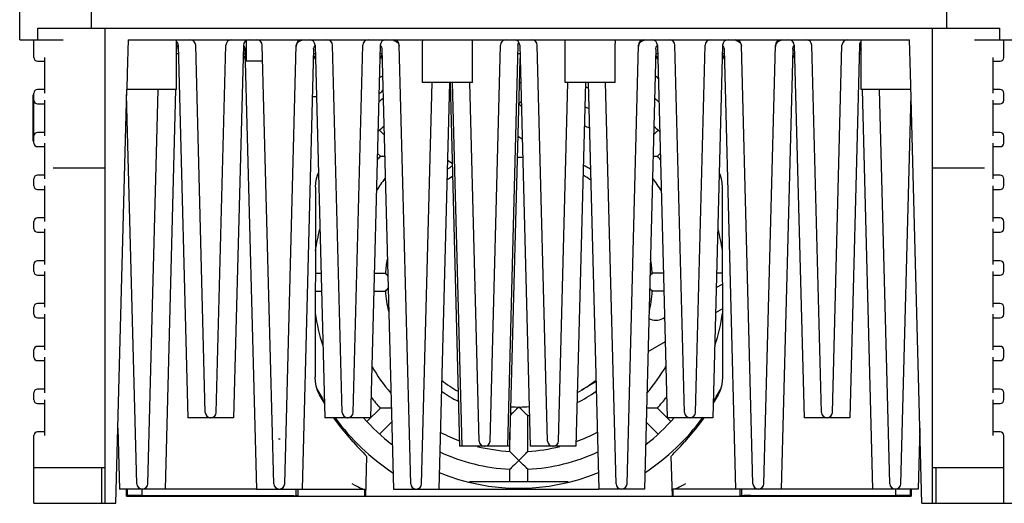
# Model space of a CAD drawing. Extents: x 33 to 410, y 12 to 287.
# Tile 2 of 18: x 58 to 127, y 57 to 91. Entities that reach past the tile are written whole.
import ezdxf

# ---------------------------------------------------------------- set-up
doc = ezdxf.new("R2010")
doc.units = 0
doc.header["$LTSCALE"] = 23.1
doc.layers.get('0').update_dxf_attribs({"linetype": 'CONTINUOUS'})
doc.layers.add('ALL_DIM', color=7, linetype='CONTINUOUS')
doc.dimstyles.get("Standard").update_dxf_attribs({"dimtxt": 2.5, "dimasz": 2.5, "dimexe": 1.25, "dimexo": 0.625, "dimtad": 1, "dimcen": 2.5, "dimazin": 3, "dimtfac": 1, "dimtmove": 0, "dimatfit": 3})

# ---------------------------------------------------------------- blocks, each defined once
blk = doc.blocks.new('_OPEN')
at = {"color": 0, "linetype": 'BYBLOCK'}
for p, q in [((0, 0), (-1, 0.25)), ((-1, -0.25), (0, 0)), ((-1, 0), (0, 0))]:
    blk.add_line(p, q, dxfattribs=at)
blk = doc.blocks.new('*D10')
at = {"layer": 'ALL_DIM', "color": 2, "linetype": 'CONTINUOUS'}
for p, q in [((100.356, 93.099), (149.707, 93.099)), ((148.707, 93.099), (148.707, 75.099)), ((148.707, 57.099), (148.707, 75.099)), ((126.106, 57.099), (149.707, 57.099))]:
    blk.add_line(p, q, dxfattribs=at)
at = {"layer": 'ALL_DIM', "color": 2, "linetype": 'CONTINUOUS', "xscale": 2, "yscale": 2, "zscale": 2}
for p, rotation in [((148.707, 93.099), 90), ((148.707, 57.099), 270)]:
    blk.add_blockref('_OPEN', p, dxfattribs=dict(at, rotation=rotation))
blk = doc.blocks.new('*D11')
at = {"layer": 'ALL_DIM', "color": 2, "linetype": 'CONTINUOUS'}
for p, q in [((126.838, 89.599), (139.351, 89.599)), ((138.351, 89.599), (138.351, 73.349)), ((138.351, 57.099), (138.351, 73.349)), ((126.106, 57.099), (139.351, 57.099))]:
    blk.add_line(p, q, dxfattribs=at)
at = {"layer": 'ALL_DIM', "color": 2, "linetype": 'CONTINUOUS', "xscale": 2, "yscale": 2, "zscale": 2}
for p, rotation in [((138.351, 89.599), 90), ((138.351, 57.099), 270)]:
    blk.add_blockref('_OPEN', p, dxfattribs=dict(at, rotation=rotation))

msp = doc.modelspace()

# ---------------------------------------------------------------- linework, layer by layer
at = {"color": 7, "linetype": 'CONTINUOUS'}
for p, q in [((57.856, 89.599), (57.856, 94.599)), ((62.856, 91.599), (62.856, 90.399)), ((122.856, 90.399), (122.856, 91.599)), ((59.123, 89.599), (59.123, 90.399)), ((59.123, 90.399), (126.588, 90.399)), ((63.856, 57.099), (63.856, 90.399)), ((121.856, 57.099), (121.856, 90.399)), ((126.588, 89.599), (126.588, 90.399)), ((57.856, 89.599), (60.911, 89.599)), ((58.856, 88.349), (58.856, 89.599)), ((65.457, 89.599), (65.396, 87.262)), ((65.457, 89.599), (120.255, 89.599)), ((68.856, 86.099), (68.856, 89.599)), ((68.951, 89.164), (68.973, 89.183)), ((68.972, 89.209), (69.656, 63.099)), ((70.871, 63.464), (70.197, 89.209)), ((71.64, 63.464), (72.315, 89.209)), ((73.54, 89.209), (72.856, 63.099)), ((73.539, 89.184), (73.571, 89.152)), ((73.731, 89.538), (73.731, 88.099)), ((75.671, 58.464), (74.866, 89.209)), ((76.44, 58.464), (77.246, 89.209)), ((77.267, 89.256), (77.245, 89.151)), ((78.54, 89.151), (78.573, 89.184)), ((78.572, 89.209), (79.256, 63.099)), ((80.471, 63.464), (79.797, 89.209)), ((81.24, 63.464), (81.915, 89.209)), ((83.14, 89.209), (82.456, 63.099)), ((83.139, 89.184), (83.171, 89.152)), ((84.445, 89.256), (84.467, 89.151)), ((85.271, 58.464), (84.466, 89.209)), ((86.106, 86.599), (86.106, 89.324)), ((89.602, 89.599), (89.606, 89.586)), ((89.606, 86.599), (89.606, 89.586)), ((90.84, 61.464), (91.567, 89.209)), ((92.792, 89.209), (92.056, 61.099)), ((92.92, 89.209), (93.656, 61.099)), ((94.871, 61.464), (94.145, 89.209)), ((96.106, 86.599), (96.106, 89.586)), ((99.606, 86.599), (99.606, 89.324)), ((100.44, 58.464), (101.246, 89.209)), ((101.267, 89.256), (101.245, 89.151)), ((102.54, 89.151), (102.573, 89.184)), ((102.572, 89.209), (103.256, 63.099)), ((104.471, 63.464), (103.797, 89.209)), ((105.24, 63.464), (105.915, 89.209)), ((107.14, 89.209), (106.456, 63.099)), ((107.139, 89.184), (107.171, 89.152)), ((108.445, 89.256), (108.467, 89.151)), ((109.271, 58.464), (108.466, 89.209)), ((110.04, 58.464), (110.846, 89.209)), ((110.867, 89.256), (110.845, 89.151)), ((112.14, 89.151), (112.173, 89.184)), ((112.172, 89.209), (112.856, 63.099)), ((114.071, 63.464), (113.397, 89.209)), ((114.84, 63.464), (115.515, 89.209)), ((116.74, 89.209), (116.056, 63.099)), ((116.739, 89.183), (116.76, 89.164)), ((116.856, 86.099), (116.856, 89.599)), ((124.8, 89.599), (127.856, 89.599)), ((126.856, 88.349), (126.856, 89.599)), ((68.988, 88.599), (68.856, 88.599)), ((73.657, 88.599), (73.524, 88.599)), ((73.648, 88.94), (74.456, 58.099)), ((78.463, 88.94), (77.656, 58.099)), ((78.588, 88.599), (78.455, 88.599)), ((83.257, 88.599), (83.124, 88.599)), ((83.248, 88.94), (84.056, 58.099)), ((92.936, 88.599), (92.776, 88.599)), ((102.463, 88.94), (101.656, 58.099)), ((102.588, 88.599), (102.455, 88.599)), ((107.257, 88.599), (107.124, 88.599)), ((107.248, 88.94), (108.056, 58.099)), ((112.063, 88.94), (111.256, 58.099)), ((112.188, 88.599), (112.055, 88.599)), ((116.856, 88.599), (116.724, 88.599)), ((59.106, 88.099), (59.606, 88.099)), ((59.606, 88.349), (59.606, 85.849)), ((74.895, 88.099), (73.731, 88.099)), ((92.916, 88.209), (92.206, 61.099)), ((92.915, 88.194), (92.921, 88.185)), ((126.106, 85.849), (126.106, 88.349)), ((126.106, 88.099), (126.606, 88.099)), ((65.396, 87.262), (65.365, 86.099)), ((92.975, 87.101), (92.887, 87.101)), ((92.975, 87.099), (92.887, 87.099)), ((86.04, 58.464), (86.777, 86.599)), ((89.606, 86.599), (86.106, 86.599)), ((88.002, 86.599), (87.256, 58.099)), ((88.038, 86.599), (88.706, 61.099)), ((88.188, 86.599), (88.856, 61.099)), ((90.071, 61.464), (89.413, 86.599)), ((92.874, 86.599), (92.988, 86.599)), ((95.64, 61.464), (96.299, 86.599)), ((99.606, 86.599), (96.106, 86.599)), ((97.524, 86.599), (96.856, 61.099)), ((97.71, 86.599), (98.456, 58.099)), ((99.671, 58.464), (98.935, 86.599)), ((58.806, 82.474), (58.806, 85.724)), ((58.806, 85.724), (58.856, 85.724)), ((58.856, 82.349), (58.856, 85.849)), ((59.606, 86.099), (59.106, 86.099)), ((64.606, 57.099), (65.365, 86.099)), ((66.071, 58.464), (65.356, 85.763)), ((68.856, 86.099), (65.365, 86.099)), ((66.84, 58.464), (67.564, 86.099)), ((68.789, 86.101), (68.056, 58.099)), ((87.979, 85.706), (88.063, 85.656)), ((120.346, 86.099), (116.856, 86.099)), ((116.923, 86.101), (117.656, 58.099)), ((118.871, 58.464), (118.148, 86.099)), ((119.64, 58.464), (120.355, 85.763)), ((126.606, 86.099), (126.106, 86.099)), ((126.856, 85.349), (126.856, 85.849)), ((59.106, 85.099), (59.606, 85.099)), ((59.606, 85.349), (59.606, 82.849)), ((78.667, 85.599), (78.376, 85.599)), ((92.856, 85.099), (92.834, 85.077)), ((92.835, 85.12), (92.856, 85.099)), ((126.106, 82.849), (126.106, 85.349)), ((126.106, 85.099), (126.606, 85.099)), ((59.606, 83.099), (59.106, 83.099)), ((83.106, 83.233), (83.406, 82.933)), ((102.606, 83.233), (102.306, 82.933)), ((126.606, 83.099), (126.106, 83.099)), ((126.856, 82.349), (126.856, 82.849)), ((58.806, 82.474), (58.856, 82.474)), ((59.606, 82.349), (59.606, 79.849)), ((92.775, 82.84), (93.092, 82.651)), ((126.106, 79.849), (126.106, 82.349)), ((59.106, 82.099), (59.606, 82.099)), ((82.941, 81.63), (83.144, 81.427)), ((102.771, 81.63), (102.568, 81.427)), ((126.106, 82.099), (126.606, 82.099)), ((83.31, 81.431), (83.445, 81.433)), ((88.187, 80.922), (87.859, 81.118)), ((102.267, 81.433), (102.4, 81.431)), ((59.606, 80.099), (59.106, 80.099)), ((63.856, 80.599), (60.208, 80.599)), ((125.504, 80.599), (121.856, 80.599)), ((126.606, 80.099), (126.106, 80.099)), ((58.856, 79.349), (58.856, 79.849)), ((126.856, 79.349), (126.856, 79.849)), ((59.106, 79.099), (59.606, 79.099)), ((59.606, 79.349), (59.606, 76.849)), ((78.593, 79.251), (78.57, 65.941)), ((107.119, 79.251), (107.141, 65.941)), ((126.106, 76.849), (126.106, 79.349)), ((126.106, 79.099), (126.606, 79.099)), ((58.856, 76.349), (58.856, 76.849)), ((59.606, 77.099), (59.106, 77.099)), ((126.606, 77.099), (126.106, 77.099)), ((126.856, 76.349), (126.856, 76.849)), ((59.106, 76.099), (59.606, 76.099)), ((59.606, 76.349), (59.606, 73.849)), ((126.106, 73.849), (126.106, 76.349)), ((126.106, 76.099), (126.606, 76.099)), ((59.606, 74.099), (59.106, 74.099)), ((126.606, 74.099), (126.106, 74.099)), ((58.856, 73.349), (58.856, 73.849)), ((59.606, 73.349), (59.606, 70.849)), ((78.583, 73.224), (78.991, 73.224)), ((82.721, 73.224), (83.502, 73.224)), ((83.553, 73.169), (83.502, 73.224)), ((102.991, 73.224), (102.21, 73.224)), ((107.129, 73.224), (106.721, 73.224)), ((126.106, 70.849), (126.106, 73.349)), ((126.856, 73.349), (126.856, 73.849)), ((59.106, 73.099), (59.606, 73.099)), ((126.106, 73.099), (126.606, 73.099)), ((78.581, 71.974), (79.023, 71.974)), ((82.688, 71.974), (83.502, 71.974)), ((102.159, 72.029), (102.21, 71.974)), ((103.023, 71.974), (102.21, 71.974)), ((106.695, 72.217), (107.13, 72.469)), ((58.856, 70.349), (58.856, 70.849)), ((59.606, 71.099), (59.106, 71.099)), ((107.133, 70.738), (106.649, 70.459)), ((126.606, 71.099), (126.106, 71.099)), ((126.856, 70.349), (126.856, 70.849)), ((59.106, 70.099), (59.606, 70.099)), ((59.606, 70.349), (59.606, 67.849)), ((102.962, 70.062), (103.072, 70.126)), ((126.106, 67.849), (126.106, 70.349)), ((126.106, 70.099), (126.606, 70.099)), ((103.117, 68.419), (101.908, 67.722)), ((58.856, 67.349), (58.856, 67.849)), ((59.606, 68.099), (59.106, 68.099)), ((126.606, 68.099), (126.106, 68.099)), ((126.856, 67.349), (126.856, 67.849)), ((59.106, 67.099), (59.606, 67.099)), ((59.606, 67.349), (59.606, 64.849)), ((126.106, 64.849), (126.106, 67.349)), ((126.106, 67.099), (126.606, 67.099)), ((98.259, 65.615), (97.231, 65.021)), ((59.606, 65.099), (59.106, 65.099)), ((126.606, 65.099), (126.106, 65.099)), ((58.856, 64.349), (58.856, 64.849)), ((59.606, 64.349), (59.606, 61.849)), ((79.229, 64.118), (78.878, 64.711)), ((106.833, 64.711), (106.483, 64.118)), ((126.106, 61.849), (126.106, 64.349)), ((126.856, 64.349), (126.856, 64.849)), ((59.106, 64.099), (59.606, 64.099)), ((82.222, 62.849), (83.144, 63.771)), ((103.489, 62.849), (102.568, 63.771)), ((126.106, 64.099), (126.606, 64.099)), ((72.856, 63.099), (69.656, 63.099)), ((82.456, 63.099), (79.256, 63.099)), ((92.352, 63.359), (92.263, 63.275)), ((93.481, 60.74), (93.481, 63.245)), ((106.456, 63.099), (103.256, 63.099)), ((116.056, 63.099), (112.856, 63.099)), ((64.744, 62.373), (64.856, 58.099)), ((83.106, 61.965), (83.933, 62.792)), ((102.606, 61.965), (101.779, 62.792)), ((120.968, 62.373), (120.856, 58.099)), ((58.856, 57.099), (58.856, 61.849)), ((59.606, 62.099), (59.106, 62.099)), ((76.119, 61.599), (75.993, 61.599)), ((92.231, 60.74), (92.231, 62.054)), ((126.606, 62.099), (126.106, 62.099)), ((126.856, 57.099), (126.856, 61.849)), ((92.206, 61.099), (88.706, 61.099)), ((96.856, 61.099), (93.656, 61.099)), ((82.166, 60.388), (82.093, 57.599)), ((92.231, 60.74), (92.351, 60.615)), ((103.619, 57.599), (103.546, 60.388)), ((58.856, 59.599), (63.856, 59.599)), ((63.606, 57.099), (63.606, 59.599)), ((92.231, 58.599), (92.231, 59.489)), ((93.481, 58.599), (93.481, 59.489)), ((121.856, 59.599), (126.856, 59.599)), ((122.106, 59.599), (122.106, 57.099)), ((74.456, 58.099), (64.856, 58.099)), ((65.356, 57.599), (65.356, 58.099)), ((65.395, 58.099), (65.395, 57.638)), ((66.413, 58.099), (66.413, 57.656)), ((74.456, 58.099), (82.067, 58.099)), ((77.231, 57.634), (77.231, 58.099)), ((77.356, 58.099), (77.356, 57.599)), ((82.052, 57.599), (82.067, 58.099)), ((84.056, 58.099), (98.456, 58.099)), ((96.305, 58.599), (89.407, 58.599)), ((101.656, 58.099), (98.456, 58.099)), ((108.056, 58.099), (103.645, 58.099)), ((103.645, 58.099), (103.66, 57.599)), ((117.656, 58.099), (108.056, 58.099)), ((108.356, 58.099), (108.356, 57.599)), ((108.481, 57.634), (108.481, 58.099)), ((120.856, 58.099), (117.656, 58.099)), ((119.299, 57.656), (119.299, 58.099)), ((120.317, 57.638), (120.317, 58.099)), ((120.356, 58.099), (120.356, 57.599)), ((65.395, 57.638), (65.356, 57.599)), ((65.356, 57.599), (120.356, 57.599)), ((66.413, 57.656), (65.395, 57.638)), ((66.413, 57.656), (76.591, 57.656)), ((77.083, 57.649), (77.231, 57.634)), ((77.356, 57.634), (77.231, 57.634)), ((108.481, 57.634), (108.356, 57.634)), ((108.628, 57.649), (108.481, 57.634)), ((109.121, 57.656), (119.299, 57.656)), ((120.317, 57.638), (119.299, 57.656)), ((120.317, 57.638), (120.356, 57.599)), ((58.856, 57.099), (64.606, 57.099)), ((121.106, 57.099), (126.856, 57.099))]:
    msp.add_line(p, q, dxfattribs=at)
for points in [[(68.863, 88.941), (68.872, 89.009), (68.907, 89.102), (68.951, 89.164)], [(73.571, 89.152), (73.617, 89.078), (73.646, 88.976), (73.648, 88.941)], [(77.245, 89.151), (77.244, 89.144), (77.244, 89.137), (77.243, 89.13)], [(77.644, 89.532), (77.55, 89.518), (77.461, 89.482), (77.38, 89.425), (77.314, 89.349), (77.267, 89.256)], [(78.463, 88.941), (78.466, 88.976), (78.495, 89.078), (78.54, 89.151)], [(83.171, 89.152), (83.217, 89.078), (83.246, 88.976), (83.248, 88.941)], [(84.068, 89.532), (84.161, 89.518), (84.251, 89.482), (84.331, 89.425), (84.398, 89.349), (84.445, 89.256)], [(84.468, 89.13), (84.468, 89.137), (84.468, 89.144), (84.467, 89.151)], [(86.106, 89.325), (86.106, 89.4), (86.109, 89.483), (86.116, 89.546), (86.129, 89.586), (86.149, 89.599)], [(92.792, 89.209), (92.793, 89.235), (92.802, 89.288), (92.817, 89.339), (92.839, 89.387), (92.856, 89.414)], [(99.563, 89.599), (99.582, 89.586), (99.596, 89.546), (99.603, 89.483), (99.606, 89.4), (99.606, 89.325)], [(101.245, 89.151), (101.244, 89.144), (101.244, 89.137), (101.243, 89.13)], [(101.644, 89.532), (101.55, 89.518), (101.461, 89.482), (101.38, 89.425), (101.314, 89.349), (101.267, 89.256)], [(102.463, 88.941), (102.466, 88.976), (102.495, 89.078), (102.54, 89.151)], [(107.171, 89.152), (107.217, 89.078), (107.246, 88.976), (107.248, 88.941)], [(108.068, 89.532), (108.161, 89.518), (108.251, 89.482), (108.331, 89.425), (108.398, 89.349), (108.445, 89.256)], [(108.468, 89.13), (108.468, 89.137), (108.468, 89.144), (108.467, 89.151)], [(110.845, 89.151), (110.844, 89.144), (110.844, 89.137), (110.843, 89.13)], [(111.244, 89.532), (111.15, 89.518), (111.061, 89.482), (110.98, 89.425), (110.914, 89.349), (110.867, 89.256)], [(112.063, 88.941), (112.066, 88.976), (112.095, 89.078), (112.14, 89.151)], [(116.76, 89.164), (116.805, 89.102), (116.84, 89.009), (116.848, 88.941)], [(121.106, 57.099), (120.316, 87.262), (120.255, 89.599)], [(92.921, 88.185), (92.948, 88.085), (92.95, 88.052)], [(83.08, 86.919), (83.122, 86.96), (83.263, 87.047), (83.298, 87.058)], [(102.633, 86.887), (102.577, 86.942), (102.436, 87.029), (102.414, 87.036)], [(92.856, 85.099), (93.014, 85.256), (93.023, 85.265)], [(93.032, 84.921), (93.017, 84.937), (92.856, 85.099)], [(83.144, 81.427), (83.218, 81.429), (83.31, 81.431)], [(102.4, 81.431), (102.549, 81.428), (102.568, 81.427)], [(78.593, 79.251), (78.612, 79.563), (78.67, 79.874), (78.767, 80.181), (78.806, 80.267)], [(106.905, 80.267), (106.945, 80.181), (107.042, 79.874), (107.1, 79.563), (107.119, 79.251)], [(102.21, 73.224), (102.16, 73.17), (102.097, 73.104), (102.047, 73.052)], [(83.664, 73.052), (83.616, 73.103), (83.553, 73.169)], [(83.502, 71.974), (83.552, 72.028), (83.615, 72.094), (83.687, 72.17)], [(102.024, 72.17), (102.096, 72.095), (102.159, 72.029)], [(78.878, 64.711), (78.74, 65.013), (78.644, 65.321), (78.588, 65.631), (78.57, 65.941)], [(107.141, 65.941), (107.123, 65.631), (107.067, 65.321), (106.972, 65.013), (106.833, 64.711)], [(83.311, 63.767), (83.163, 63.77), (83.144, 63.771)], [(83.908, 63.761), (83.794, 63.761), (83.602, 63.763), (83.44, 63.765), (83.311, 63.767)], [(92.856, 63.849), (92.698, 63.692), (92.561, 63.559), (92.445, 63.447), (92.352, 63.359)], [(93.481, 63.245), (93.427, 63.295), (93.361, 63.358), (93.268, 63.446), (93.152, 63.558), (93.014, 63.692), (92.856, 63.849)], [(102.568, 63.771), (102.494, 63.769), (102.402, 63.767), (102.273, 63.765), (102.111, 63.763), (101.919, 63.761), (101.804, 63.761)], [(81.235, 61.399), (80.348, 62.449), (79.887, 63.099)], [(105.825, 63.099), (105.364, 62.449), (104.476, 61.399)], [(81.235, 61.399), (81.529, 61.085), (81.763, 60.84), (81.941, 60.655), (82.068, 60.518), (82.143, 60.43), (82.166, 60.388)], [(103.546, 60.388), (103.569, 60.43), (103.644, 60.518), (103.771, 60.655), (103.948, 60.84), (104.183, 61.085), (104.476, 61.399)], [(92.351, 60.615), (92.443, 60.519), (92.558, 60.4), (92.695, 60.261), (92.856, 60.099)], [(92.856, 60.099), (92.698, 59.942), (92.561, 59.807), (92.445, 59.694), (92.352, 59.605)], [(92.856, 60.099), (93.017, 60.261), (93.154, 60.401), (93.269, 60.52), (93.361, 60.615), (93.427, 60.684), (93.481, 60.74)], [(93.481, 59.489), (93.427, 59.54), (93.361, 59.604), (93.268, 59.693), (93.152, 59.806), (93.015, 59.941), (92.856, 60.099)], [(92.352, 59.605), (92.245, 59.502), (92.231, 59.489)], [(81.928, 58.099), (81.867, 58.107), (81.794, 58.131), (81.707, 58.169), (81.603, 58.222), (81.48, 58.289), (81.334, 58.37), (81.161, 58.464)], [(104.551, 58.464), (104.378, 58.37), (104.231, 58.289), (104.108, 58.222), (104.005, 58.169), (103.918, 58.131), (103.844, 58.107), (103.784, 58.099)], [(76.591, 57.656), (76.729, 57.655), (76.856, 57.654), (76.962, 57.653), (77.04, 57.651), (77.083, 57.649)], [(109.121, 57.656), (108.983, 57.655), (108.856, 57.654), (108.749, 57.653), (108.671, 57.651), (108.628, 57.649)]]:
    msp.add_lwpolyline(points, dxfattribs=at)
for centre, radius, start, end in [((68.572, 89.199), 0.4, 1.5, 44.71497), ((69.797, 89.199), 0.4, 1.5, 90), ((72.714, 89.199), 0.4, 90, 178.5), ((73.939, 89.199), 0.4, 90, 178.5), ((74.466, 89.199), 0.4, 1.5, 90), ((77.645, 89.199), 0.4, 90, 178.5), ((78.172, 89.199), 0.4, 1.5, 90), ((79.397, 89.199), 0.4, 1.5, 90), ((82.314, 89.199), 0.4, 90, 178.5), ((83.539, 89.199), 0.4, 90, 178.5), ((84.066, 89.199), 0.4, 1.5, 90), ((91.967, 89.199), 0.4, 90, 178.5), ((92.52, 89.199), 0.4, 1.5, 90), ((93.745, 89.199), 0.4, 1.5, 90), ((101.645, 89.199), 0.4, 90, 178.5), ((102.172, 89.199), 0.4, 1.5, 90), ((103.397, 89.199), 0.4, 1.5, 90), ((106.314, 89.199), 0.4, 90, 178.5), ((107.539, 89.199), 0.4, 90, 178.5), ((108.066, 89.199), 0.4, 1.5, 90), ((111.245, 89.199), 0.4, 90, 178.5), ((111.772, 89.199), 0.4, 1.5, 90), ((112.997, 89.199), 0.4, 1.5, 90), ((115.914, 89.199), 0.4, 90, 178.5), ((117.139, 89.199), 0.4, 135.28503, 178.5), ((73.268, 88.199), 0.4, 1.5, 50.33089), ((78.844, 88.199), 0.4, 144.37298, 178.5), ((78.198, 88.199), 0.4, 1.5, 50.33089), ((83.513, 88.199), 0.4, 129.66911, 178.5), ((82.868, 88.199), 0.4, 1.5, 35.62702), ((102.844, 88.199), 0.4, 144.37298, 178.5), ((102.198, 88.199), 0.4, 1.5, 50.33089), ((107.513, 88.199), 0.4, 129.66911, 178.5), ((106.868, 88.199), 0.4, 1.5, 35.62702), ((112.444, 88.199), 0.4, 129.66911, 178.5), ((59.106, 88.349), 0.25, 180, 270), ((93.316, 88.199), 0.4, 159.80188, 178.5), ((126.606, 88.349), 0.25, 270, 360), ((92.856, 72.599), 14.45, 89.51978, 89.88275), ((59.106, 85.849), 0.25, 90, 180), ((82.356, 86.849), 1.25, 303.94431, 320.9119), ((92.856, 72.599), 14.45, 109.48087, 109.72649), ((92.856, 72.599), 14.45, 70.27351, 71.14831), ((126.606, 85.849), 0.25, 0, 90), ((59.106, 85.349), 0.25, 180, 270), ((92.856, 72.599), 16.013, 126.49519, 127.86811), ((92.856, 72.599), 16.013, 52.13189, 53.50481), ((126.606, 85.349), 0.25, 270, 360), ((92.856, 72.599), 13.125, 68.01558, 69.33481), ((92.856, 72.599), 11.875, 65.36381, 67.23552), ((59.106, 82.849), 0.25, 90, 180), ((92.856, 72.599), 14.45, 130.92508, 133.22895), ((92.856, 72.599), 14.45, 46.77105, 49.07492), ((126.606, 82.849), 0.25, 0, 90), ((59.106, 82.349), 0.25, 180, 270), ((126.606, 82.349), 0.25, 270, 360), ((92.856, 72.599), 13.125, 137.7294, 139.17352), ((92.856, 72.599), 8.75, 88.22546, 90.78673), ((92.856, 72.599), 9.375, 57.57197, 61.17488), ((92.856, 72.599), 13.125, 40.83633, 42.2706), ((59.106, 79.849), 0.25, 90, 180), ((92.856, 72.599), 9.375, 119.86948, 122.38595), ((92.856, 72.599), 8.75, 54.72508, 59.02453), ((126.606, 79.849), 0.25, 0, 90), ((92.856, 72.599), 11.875, 142.22874, 147.30184), ((92.856, 72.599), 8.75, 122.15315, 125.27492), ((92.856, 72.599), 11.875, 32.56738, 37.86277), ((59.106, 79.349), 0.25, 180, 270), ((126.606, 79.349), 0.25, 270, 360), ((59.106, 76.849), 0.25, 90, 180), ((126.606, 76.849), 0.25, 0, 90), ((59.106, 76.349), 0.25, 180, 270), ((92.856, 72.599), 14.45, 165.14769, 171.21447), ((92.856, 72.599), 14.45, 8.78553, 14.85231), ((126.606, 76.349), 0.25, 270, 360), ((59.106, 73.849), 0.25, 90, 180), ((92.856, 72.599), 9.375, 170.11699, 176.17745), ((92.856, 72.599), 9.375, 3.82255, 9.97606), ((126.606, 73.849), 0.25, 0, 90), ((59.106, 73.349), 0.25, 180, 270), ((126.606, 73.349), 0.25, 270, 360), ((92.856, 72.599), 9.375, 183.82255, 192.5922), ((92.856, 72.599), 9.375, 347.03326, 356.17745), ((59.106, 70.849), 0.25, 90, 180), ((92.856, 72.599), 14.45, 188.64878, 197.85991), ((92.856, 72.599), 14.45, 342.14009, 351.35122), ((126.606, 70.849), 0.25, 0, 90), ((59.106, 70.349), 0.25, 180, 270), ((102.462, 70.928), 1, 240.22139, 300), ((126.606, 70.349), 0.25, 270, 360), ((59.106, 67.849), 0.25, 90, 180), ((126.606, 67.849), 0.25, 0, 90), ((59.106, 67.349), 0.25, 180, 270), ((126.606, 67.349), 0.25, 270, 360), ((92.856, 72.599), 11.875, 209.76509, 220.85679), ((92.856, 72.599), 11.875, 319.18407, 330.42515), ((92.856, 72.599), 8.75, 231.79168, 240.89222), ((92.856, 72.599), 8.75, 298.01072, 308.20832), ((59.106, 64.849), 0.25, 90, 180), ((92.856, 72.599), 16.013, 207.74944, 211.59111), ((92.856, 72.599), 9.375, 234.58292, 243.09791), ((92.856, 72.599), 9.375, 295.81836, 305.38121), ((92.856, 72.599), 16.013, 328.40889, 332.25055), ((126.606, 64.849), 0.25, 0, 90), ((59.106, 64.349), 0.25, 180, 270), ((92.856, 72.599), 13.125, 217.84534, 222.2706), ((92.856, 72.599), 13.125, 317.7294, 322.22272), ((126.606, 64.349), 0.25, 270, 360), ((92.856, 72.599), 8.75, 266.20758, 274.77971), ((71.246, 63.474), 0.375, 181.5, 270), ((71.266, 63.474), 0.375, 270, 358.5), ((92.856, 72.599), 16.013, 216.42056, 236.5034), ((80.846, 63.474), 0.375, 181.5, 270), ((80.866, 63.474), 0.375, 270, 358.5), ((92.856, 72.599), 14.45, 221.11822, 231.96801), ((92.856, 72.599), 9.375, 273.82255, 274.55098), ((92.856, 72.599), 16.013, 303.4966, 323.57944), ((92.856, 72.599), 14.45, 308.03199, 318.88178), ((104.846, 63.474), 0.375, 181.5, 270), ((104.866, 63.474), 0.375, 270, 358.5), ((114.446, 63.474), 0.375, 181.5, 270), ((114.466, 63.474), 0.375, 270, 358.5), ((59.106, 61.849), 0.25, 90, 180), ((92.856, 72.599), 11.875, 242.38054, 249.45763), ((90.446, 61.474), 0.375, 181.5, 270), ((90.466, 61.474), 0.375, 270, 358.5), ((95.246, 61.474), 0.375, 181.5, 270), ((95.266, 61.474), 0.375, 270, 358.5), ((92.856, 72.599), 11.875, 289.78146, 297.63665), ((126.606, 61.849), 0.25, 0, 90), ((92.856, 72.599), 11.875, 255.73334, 266.98304), ((92.856, 72.599), 11.875, 273.01696, 284.05007), ((92.856, 72.599), 13.125, 245.02296, 267.2706), ((92.856, 72.599), 13.125, 272.7294, 294.97126), ((92.856, 72.599), 14.45, 247.29281, 292.70719), ((66.446, 58.474), 0.375, 181.5, 270), ((66.466, 58.474), 0.375, 270, 358.5), ((76.046, 58.474), 0.375, 181.5, 270), ((76.066, 58.474), 0.375, 270, 358.5), ((85.646, 58.474), 0.375, 181.5, 270), ((85.666, 58.474), 0.375, 270, 358.5), ((100.046, 58.474), 0.375, 181.5, 270), ((100.066, 58.474), 0.375, 270, 358.5), ((109.646, 58.474), 0.375, 181.5, 270), ((109.666, 58.474), 0.375, 270, 358.5), ((119.246, 58.474), 0.375, 181.5, 270), ((119.266, 58.474), 0.375, 270, 358.5)]:
    msp.add_arc(centre, radius, start, end, dxfattribs=at)

# ---------------------------------------------------------------- dimensions: what is measured, and where the dimension line sits
at = {"layer": 'ALL_DIM', "color": 2, "linetype": 'CONTINUOUS'}
for base, p1, p2, angle, picture, middle in [((148.707, 57.099), (100.356, 93.099), (126.106, 57.099), 270, '*D10', (148.082, 72.63)), ((138.351, 89.599), (126.106, 57.099), (126.838, 89.599), 90, '*D11', (137.726, 71.254))]:
    dim = msp.add_linear_dim(base=base, p1=p1, p2=p2, angle=angle, dimstyle='Standard', dxfattribs=at)
    dim.commit()
    dim.dimension.update_dxf_attribs({"geometry": picture, "text_midpoint": middle, "dimtype": 128})

doc.saveas('drawing.dxf')
